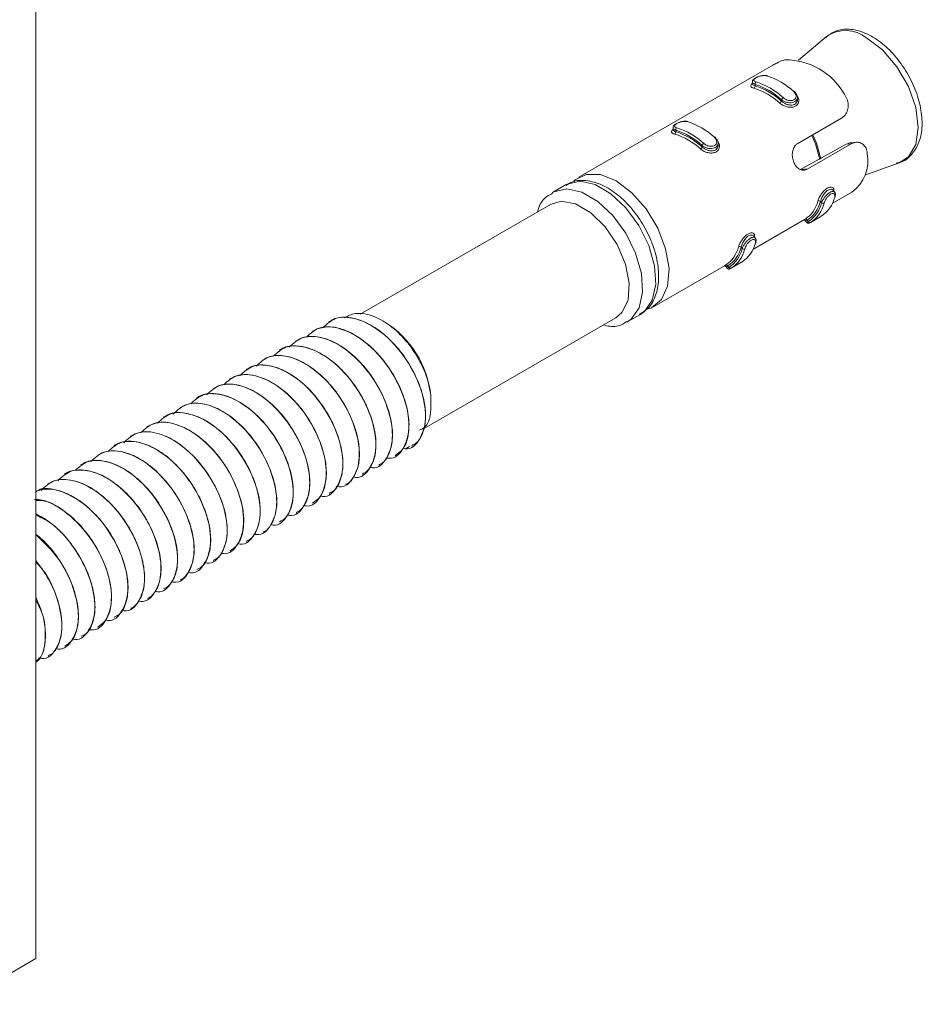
# Model space of a CAD drawing. Header units: millimetres. Extents: x 15 to 1486, y -3131 to -190.
# Tile 19 of 83: x 475 to 523, y -1909 to -1856. Entities that reach past the tile are written whole.
import ezdxf

# ---------------------------------------------------------------- set-up
doc = ezdxf.new("R2010")
doc.units = ezdxf.units.MM

msp = doc.modelspace()

# ---------------------------------------------------------------- linework, layer by layer
at = {"color": 7, "linetype": 'Continuous', "lineweight": 15}
for p, q in [((476.064, -1812.311), (476.064, -1906.213)), ((518.344, -1856.892), (516.846, -1858.149)), ((515.487, -1858.424), (505.107, -1864.417)), ((514.385, -1859.322), (514.385, -1859.435)), ((514.531, -1859.532), (514.531, -1859.456)), ((515.945, -1860.348), (515.945, -1860.272)), ((516.799, -1860.251), (516.799, -1860.138)), ((516.817, -1862.613), (519.147, -1861.268)), ((510.142, -1861.771), (510.142, -1861.884)), ((510.288, -1861.981), (510.288, -1861.905)), ((511.703, -1862.798), (511.703, -1862.721)), ((512.556, -1862.701), (512.556, -1862.587)), ((516.932, -1864.017), (519.409, -1862.659)), ((519.677, -1862.635), (517.348, -1863.979)), ((519.677, -1862.635), (519.409, -1862.659)), ((519.932, -1862.551), (519.68, -1862.573)), ((520.405, -1864.314), (522.243, -1863.645)), ((504.399, -1864.825), (503.692, -1865.234)), ((518.661, -1865.83), (519.713, -1865.222)), ((518.784, -1865.213), (518.705, -1865.114)), ((503.589, -1865.871), (493.407, -1871.748)), ((518.027, -1865.713), (518.084, -1865.784)), ((517.493, -1866.839), (518.057, -1866.513)), ((514.418, -1868.279), (517.174, -1866.688)), ((517.218, -1866.747), (517.298, -1866.846)), ((517.319, -1866.719), (517.377, -1866.79)), ((514.541, -1867.662), (514.462, -1867.564)), ((513.784, -1868.162), (513.841, -1868.233)), ((509.106, -1871.345), (512.931, -1869.137)), ((512.976, -1869.196), (513.055, -1869.295)), ((513.077, -1869.168), (513.134, -1869.239)), ((513.25, -1869.288), (513.814, -1868.962)), ((507.692, -1872.162), (508.399, -1871.754)), ((491.745, -1872.131), (491.738, -1872.135)), ((494.732, -1872.167), (494.619, -1872.102)), ((496.804, -1877.87), (507.088, -1871.933)), ((490.861, -1872.641), (490.854, -1872.645)), ((489.977, -1873.151), (489.97, -1873.155)), ((489.093, -1873.661), (489.086, -1873.666)), ((488.209, -1874.172), (488.202, -1874.176)), ((487.325, -1874.682), (487.318, -1874.686)), ((486.442, -1875.192), (486.434, -1875.196)), ((485.558, -1875.702), (485.55, -1875.707)), ((484.674, -1876.213), (484.667, -1876.217)), ((483.79, -1876.723), (483.783, -1876.727)), ((482.906, -1877.233), (482.899, -1877.237)), ((482.022, -1877.743), (482.015, -1877.748)), ((481.138, -1878.254), (481.131, -1878.258)), ((480.254, -1878.764), (480.247, -1878.768)), ((495.871, -1878.929), (496.041, -1878.831)), ((496.179, -1878.808), (496.187, -1878.804)), ((479.371, -1879.274), (479.363, -1879.278)), ((495.295, -1879.318), (495.302, -1879.314)), ((477.603, -1880.295), (477.596, -1880.299)), ((478.486, -1879.785), (478.479, -1879.789)), ((494.412, -1879.829), (494.419, -1879.824)), ((476.719, -1880.805), (476.712, -1880.809)), ((493.528, -1880.339), (493.535, -1880.335)), ((491.76, -1881.359), (491.767, -1881.355)), ((492.644, -1880.849), (492.651, -1880.845)), ((490.876, -1881.87), (490.883, -1881.865)), ((489.992, -1882.38), (489.999, -1882.376)), ((489.108, -1882.89), (489.115, -1882.886)), ((488.224, -1883.4), (488.231, -1883.396)), ((487.34, -1883.911), (487.348, -1883.906)), ((486.457, -1884.421), (486.464, -1884.417)), ((485.573, -1884.931), (485.58, -1884.927)), ((484.689, -1885.441), (484.696, -1885.437)), ((483.805, -1885.952), (483.812, -1885.948)), ((482.921, -1886.462), (482.928, -1886.458)), ((482.037, -1886.972), (482.044, -1886.968)), ((481.153, -1887.482), (481.161, -1887.478)), ((480.269, -1887.993), (480.277, -1887.988)), ((479.386, -1888.503), (479.393, -1888.499)), ((478.502, -1889.013), (478.509, -1889.009)), ((477.618, -1889.523), (477.625, -1889.519)), ((476.734, -1890.034), (476.741, -1890.03)), ((471.822, -1908.662), (476.064, -1906.213)), ((476.064, -1906.213), (472.529, -1908.255))]:
    msp.add_line(p, q, dxfattribs=at)
at = {"color": 8, "linetype": 'Continuous', "lineweight": 15}
for p, q in [((517.348, -1863.979), (516.983, -1864.012)), ((517.174, -1866.687), (517.198, -1866.674)), ((512.931, -1869.136), (512.955, -1869.123))]:
    msp.add_line(p, q, dxfattribs=at)
at = {"color": 8, "linetype": 'Continuous', "lineweight": 15, "flags": 128}
for points in [[(522.243, -1863.645), (522.733, -1863.329), (523.127, -1862.664), (523.262, -1861.754), (523.127, -1860.687), (522.733, -1859.568), (522.12, -1858.506), (521.348, -1857.606), (520.491, -1856.955)], [(517.993, -1863.47), (517.757, -1862.629), (517.559, -1862.184)], [(517.612, -1862.154), (517.81, -1862.6), (518.046, -1863.442)], [(508.399, -1871.754), (508.611, -1871.603), (509.032, -1871.003), (509.22, -1870.162), (509.157, -1869.155), (508.849, -1868.07), (508.323, -1867.006), (507.626, -1866.055), (506.821, -1865.303), (505.978, -1864.816), (505.172, -1864.638), (504.475, -1864.785), (504.399, -1864.825)], [(503.678, -1865.242), (503.768, -1865.193), (504.465, -1865.047), (505.271, -1865.225), (506.114, -1865.711), (506.919, -1866.463), (507.616, -1867.414), (508.142, -1868.479), (508.45, -1869.563), (508.513, -1870.57), (508.325, -1871.411), (507.904, -1872.011), (507.678, -1872.17)], [(517.303, -1866.842), (517.303, -1866.841), (517.351, -1866.808), (517.377, -1866.79), (517.377, -1866.79), (517.377, -1866.79)], [(513.06, -1869.291), (513.061, -1869.29), (513.109, -1869.257), (513.134, -1869.239), (513.134, -1869.239), (513.134, -1869.239)]]:
    msp.add_lwpolyline(points, dxfattribs=at)
at = {"color": 7, "linetype": 'Continuous', "lineweight": 15, "flags": 128}
for points in [[(514.388, -1859.435), (514.404, -1859.477), (514.48, -1859.518), (514.531, -1859.532), (514.531, -1859.532), (514.531, -1859.532)], [(516.652, -1859.864), (516.654, -1859.851), (516.654, -1859.841), (516.65, -1859.833), (516.644, -1859.827), (516.636, -1859.825), (516.625, -1859.826), (516.613, -1859.83), (516.6, -1859.836)], [(510.145, -1861.884), (510.162, -1861.926), (510.237, -1861.967), (510.288, -1861.981), (510.288, -1861.981), (510.288, -1861.981)], [(512.41, -1862.313), (512.412, -1862.301), (512.411, -1862.29), (512.408, -1862.282), (512.402, -1862.277), (512.393, -1862.274), (512.383, -1862.275), (512.371, -1862.279), (512.357, -1862.286)], [(504.847, -1864.612), (504.882, -1864.58), (505.502, -1864.265), (506.266, -1864.278), (507.106, -1864.615), (507.947, -1865.248), (508.711, -1866.118), (509.331, -1867.147), (509.749, -1868.243), (509.929, -1869.306), (509.854, -1870.241), (509.531, -1870.962), (508.99, -1871.405), (508.84, -1871.463)], [(518.703, -1865.116), (518.7, -1865.109), (518.617, -1865.062), (518.506, -1865.071), (518.392, -1865.131), (518.285, -1865.229), (518.188, -1865.355), (518.104, -1865.502), (518.043, -1865.652), (518.027, -1865.713), (518.027, -1865.713), (518.027, -1865.713)], [(503.589, -1865.871), (504.161, -1865.708), (504.931, -1865.848), (505.746, -1866.318), (506.517, -1867.068), (507.159, -1868.017), (507.605, -1869.062), (507.805, -1870.09), (507.738, -1870.988), (507.41, -1871.661), (507.088, -1871.933)], [(514.46, -1867.565), (514.457, -1867.558), (514.374, -1867.512), (514.264, -1867.521), (514.149, -1867.58), (514.042, -1867.678), (513.945, -1867.804), (513.862, -1867.951), (513.801, -1868.101), (513.784, -1868.162), (513.784, -1868.162), (513.784, -1868.162)]]:
    msp.add_lwpolyline(points, dxfattribs=at)
at = {"color": 8, "linetype": 'Continuous', "lineweight": 15}
msp.add_arc((519.375, -1858.404), 1.829, 52.3818, 124.2906, dxfattribs=at)
at = {"color": 7, "linetype": 'Continuous', "lineweight": 15}
for centre, radius, start, end in [((516.151, -1861.758), 3.62, 29.6565, 90.3489), ((514.052, -1862.574), 3.74, 47.0628, 72.9426), ((514.405, -1859.556), 0.128, 304.4258, 10.8522), ((513.339, -1863.227), 3.743, 47.7141, 72.2913), ((514.656, -1859.43), 0.127, 124.5168, 191.5052), ((513.461, -1862.941), 3.646, 47.0628, 72.9426), ((513.364, -1863.186), 3.836, 47.7141, 72.2913), ((513.487, -1862.901), 3.74, 47.0628, 72.9426), ((516.14, -1860.34), 0.207, 120.9659, 160.8127), ((515.753, -1860.285), 0.203, 301.0316, 341.7025), ((510.413, -1861.88), 0.127, 124.5168, 191.5052), ((509.244, -1865.35), 3.74, 47.0628, 72.9426), ((509.81, -1865.023), 3.74, 47.0628, 72.9426), ((510.162, -1862.005), 0.128, 304.4258, 10.8522), ((509.096, -1865.676), 3.743, 47.7141, 72.2913), ((509.219, -1865.391), 3.646, 47.0628, 72.9426), ((509.121, -1865.636), 3.836, 47.7141, 72.2913), ((511.51, -1862.734), 0.203, 301.0316, 341.7025), ((511.898, -1862.789), 0.207, 120.9659, 160.8127), ((518.442, -1863.521), 2.124, 306.7565, 9.8836), ((517.18, -1865.118), 1.648, 302.3972, 347.4014), ((518.762, -1865.427), 0.0566, 297.5768, 347.7843), ((516.29, -1865.303), 1.644, 303.5012, 346.2975), ((516.389, -1865.314), 1.685, 303.5012, 346.2975), ((516.516, -1865.434), 1.607, 302.3972, 347.4014), ((516.615, -1865.445), 1.648, 302.3972, 347.4014), ((517.942, -1865.806), 0.126, 47.6001, 115.3546), ((518.168, -1865.689), 0.127, 228.2468, 295.4441), ((517.235, -1866.759), 0.0932, 25.4581, 113.6171), ((517.46, -1866.751), 0.0924, 204.92, 293.6384), ((512.048, -1867.752), 1.644, 303.5012, 346.2975), ((512.147, -1867.763), 1.685, 303.5012, 346.2975), ((513.699, -1868.255), 0.126, 47.6001, 115.3546), ((512.938, -1867.567), 1.648, 302.3972, 347.4014), ((514.52, -1867.877), 0.0566, 297.5768, 347.7843), ((512.273, -1867.883), 1.607, 302.3972, 347.4014), ((512.372, -1867.894), 1.648, 302.3972, 347.4014), ((513.926, -1868.139), 0.127, 228.2468, 295.4441), ((512.993, -1869.208), 0.0932, 25.4581, 113.6171), ((513.218, -1869.2), 0.0924, 204.92, 293.6384), ((491.883, -1876.681), 5.338, 6.3482, 57.7347)]:
    msp.add_arc(centre, radius, start, end, dxfattribs=at)
for points, knots in [([(522.08, -1863.665), (522.15, -1863.655), (522.469, -1863.611), (522.922, -1863.241), (523.319, -1862.605), (523.491, -1861.791), (523.441, -1860.844), (523.163, -1859.817), (522.676, -1858.805), (522.023, -1857.895), (521.25, -1857.158), (520.404, -1856.653), (519.584, -1856.457), (518.828, -1856.543), (518.467, -1856.824), (518.291, -1856.961)], [0, 0, 0, 0, 0.022257, 0.101397, 0.177778, 0.256425, 0.33977, 0.424909, 0.50988, 0.594884, 0.680376, 0.76693, 0.854844, 0.929319, 1, 1, 1, 1]), ([(516.129, -1858.138), (516.086, -1858.149), (515.962, -1858.18), (515.742, -1858.279), (515.558, -1858.386), (515.488, -1858.426)], [0, 0, 0, 0, 0.244245, 0.714611, 1, 1, 1, 1]), ([(515.185, -1858.995), (515.166, -1858.989), (515.101, -1858.968), (514.954, -1858.975), (514.778, -1859.01), (514.614, -1859.07), (514.481, -1859.148), (514.397, -1859.226), (514.391, -1859.297), (514.389, -1859.32)], [0, 0, 0, 0, 0.073649, 0.254224, 0.417585, 0.570457, 0.733786, 0.915562, 1, 1, 1, 1]), ([(515.149, -1858.999), (515.138, -1858.996), (515.092, -1858.985), (514.996, -1858.981), (514.863, -1858.998), (514.734, -1859.032), (514.618, -1859.078), (514.524, -1859.133), (514.465, -1859.191), (514.455, -1859.246), (514.492, -1859.294), (514.553, -1859.315), (514.584, -1859.326)], [0, 0, 0, 0, 0.037283, 0.149825, 0.256283, 0.356425, 0.453447, 0.553209, 0.659995, 0.772418, 0.885916, 1, 1, 1, 1]), ([(514.478, -1859.662), (514.457, -1859.655), (514.391, -1859.634), (514.32, -1859.586), (514.302, -1859.519), (514.326, -1859.46), (514.372, -1859.424), (514.385, -1859.414)], [0, 0, 0, 0, 0.123962, 0.39873, 0.659843, 0.906169, 1, 1, 1, 1]), ([(516.652, -1859.864), (516.652, -1859.864), (516.693, -1859.898), (516.761, -1859.976), (516.807, -1860.107), (516.792, -1860.236), (516.718, -1860.342), (516.601, -1860.411), (516.457, -1860.441), (516.298, -1860.433), (516.133, -1860.388), (516.016, -1860.326), (515.959, -1860.283), (515.945, -1860.272), (515.945, -1860.272)], [0, 0, 0, 0, 0.000038, 0.112216, 0.224487, 0.337099, 0.445586, 0.547542, 0.646168, 0.746789, 0.852426, 0.963251, 0.999962, 1, 1, 1, 1]), ([(515.945, -1860.348), (515.945, -1860.348), (515.982, -1860.383), (516.073, -1860.45), (516.235, -1860.528), (516.411, -1860.568), (516.572, -1860.556), (516.698, -1860.493), (516.773, -1860.394), (516.805, -1860.307), (516.797, -1860.258), (516.796, -1860.252)], [0, 0, 0, 0, 0.00005, 0.135647, 0.28651, 0.438781, 0.584636, 0.719192, 0.847803, 0.98021, 1, 1, 1, 1]), ([(516.034, -1860.163), (516.045, -1860.172), (516.091, -1860.211), (516.187, -1860.267), (516.32, -1860.311), (516.449, -1860.323), (516.566, -1860.302), (516.66, -1860.246), (516.718, -1860.157), (516.728, -1860.048), (516.691, -1859.933), (516.63, -1859.869), (516.6, -1859.836)], [0, 0, 0, 0, 0.0372829, 0.1498251, 0.2562826, 0.3564246, 0.453447, 0.553209, 0.659995, 0.7724176, 0.8859158, 1, 1, 1, 1]), ([(519.147, -1861.268), (519.2, -1861.23), (519.328, -1861.141), (519.466, -1860.915), (519.528, -1860.617), (519.484, -1860.297), (519.38, -1860.082), (519.306, -1859.979), (519.297, -1859.967)], [0, 0, 0, 0, 0.147077, 0.351355, 0.555297, 0.760036, 0.971376, 1, 1, 1, 1]), ([(510.235, -1862.111), (510.214, -1862.105), (510.148, -1862.083), (510.078, -1862.036), (510.059, -1861.968), (510.084, -1861.909), (510.129, -1861.873), (510.142, -1861.864)], [0, 0, 0, 0, 0.123962, 0.39873, 0.659843, 0.906169, 1, 1, 1, 1]), ([(510.942, -1861.444), (510.923, -1861.438), (510.858, -1861.417), (510.711, -1861.424), (510.535, -1861.459), (510.371, -1861.519), (510.238, -1861.597), (510.155, -1861.676), (510.148, -1861.746), (510.146, -1861.769)], [0, 0, 0, 0, 0.073649, 0.254224, 0.417585, 0.570457, 0.733786, 0.915562, 1, 1, 1, 1]), ([(510.907, -1861.448), (510.895, -1861.445), (510.849, -1861.435), (510.754, -1861.43), (510.621, -1861.447), (510.491, -1861.481), (510.375, -1861.527), (510.281, -1861.582), (510.223, -1861.641), (510.213, -1861.695), (510.25, -1861.743), (510.311, -1861.764), (510.341, -1861.775)], [0, 0, 0, 0, 0.037283, 0.149825, 0.256283, 0.356425, 0.453447, 0.553209, 0.659995, 0.772418, 0.885916, 1, 1, 1, 1]), ([(512.41, -1862.313), (512.41, -1862.313), (512.451, -1862.347), (512.519, -1862.425), (512.565, -1862.557), (512.549, -1862.685), (512.475, -1862.791), (512.358, -1862.86), (512.215, -1862.89), (512.055, -1862.883), (511.89, -1862.837), (511.773, -1862.775), (511.716, -1862.732), (511.703, -1862.721), (511.703, -1862.721)], [0, 0, 0, 0, 0.000038, 0.112216, 0.224487, 0.337099, 0.445586, 0.547542, 0.646168, 0.746789, 0.852426, 0.963251, 0.999962, 1, 1, 1, 1]), ([(511.791, -1862.612), (511.803, -1862.622), (511.849, -1862.66), (511.944, -1862.716), (512.077, -1862.76), (512.207, -1862.772), (512.323, -1862.751), (512.417, -1862.696), (512.475, -1862.607), (512.485, -1862.497), (512.448, -1862.382), (512.388, -1862.318), (512.357, -1862.286)], [0, 0, 0, 0, 0.037283, 0.149825, 0.256283, 0.356425, 0.453447, 0.553209, 0.659995, 0.772418, 0.885916, 1, 1, 1, 1]), ([(511.703, -1862.798), (511.703, -1862.798), (511.74, -1862.832), (511.83, -1862.9), (511.992, -1862.977), (512.168, -1863.017), (512.33, -1863.005), (512.455, -1862.943), (512.53, -1862.843), (512.562, -1862.757), (512.554, -1862.707), (512.553, -1862.701)], [0, 0, 0, 0, 0.00005, 0.135647, 0.28651, 0.438781, 0.584636, 0.719192, 0.847803, 0.98021, 1, 1, 1, 1]), ([(517.348, -1863.979), (517.309, -1863.998), (517.212, -1864.045), (517.045, -1864.051), (516.865, -1863.979), (516.709, -1863.827), (516.592, -1863.617), (516.526, -1863.372), (516.517, -1863.121), (516.571, -1862.888), (516.677, -1862.712), (516.776, -1862.642), (516.817, -1862.613)], [0, 0, 0, 0, 0.067543, 0.17285, 0.279382, 0.387325, 0.494685, 0.600406, 0.705956, 0.813029, 0.921038, 1, 1, 1, 1]), ([(519.409, -1862.659), (519.495, -1862.614), (519.586, -1862.567), (519.674, -1862.576), (519.68, -1862.577)], [0, 0, 0, 0, 0.931544, 1, 1, 1, 1]), ([(520.534, -1863.156), (520.518, -1863.056), (520.486, -1862.855), (520.311, -1862.64), (520.079, -1862.538), (519.856, -1862.548), (519.727, -1862.611), (519.677, -1862.635)], [0, 0, 0, 0, 0.227113, 0.454906, 0.667252, 0.872125, 1, 1, 1, 1]), ([(508.339, -1871.748), (508.495, -1871.661), (508.862, -1871.454), (509.212, -1870.84), (509.4, -1870.037), (509.361, -1869.083), (509.094, -1868.049), (508.616, -1867.023), (507.969, -1866.093), (507.199, -1865.331), (506.351, -1864.793), (505.525, -1864.567), (504.836, -1864.588), (504.523, -1864.794), (504.407, -1864.87)], [0, 0, 0, 0, 0.061078, 0.1434996, 0.2281454, 0.3177852, 0.4094641, 0.5009716, 0.5924741, 0.6844442, 0.7774563, 0.8719112, 0.9527318, 1, 1, 1, 1]), ([(503.698, -1865.279), (503.596, -1865.33), (503.278, -1865.487), (503.008, -1865.858), (502.922, -1866.19), (502.902, -1866.267)], [0, 0, 0, 0, 0.266427, 0.830421, 1, 1, 1, 1]), ([(518.788, -1865.477), (518.791, -1865.467), (518.801, -1865.423), (518.797, -1865.359), (518.759, -1865.307), (518.695, -1865.288), (518.613, -1865.306), (518.518, -1865.362), (518.419, -1865.455), (518.33, -1865.571), (518.259, -1865.696), (518.235, -1865.768), (518.223, -1865.804)], [0, 0, 0, 0, 0.037283, 0.149825, 0.256283, 0.356425, 0.453447, 0.553209, 0.659995, 0.772418, 0.885916, 1, 1, 1, 1]), ([(518.813, -1865.438), (518.819, -1865.419), (518.837, -1865.363), (518.83, -1865.277), (518.792, -1865.232), (518.78, -1865.218)], [0, 0, 0, 0, 0.256808, 0.759106, 1, 1, 1, 1]), ([(517.195, -1866.675), (517.171, -1866.689), (517.147, -1866.703), (517.141, -1866.706), (517.14, -1866.706)], [0, 0, 0, 0, 0.993443, 1, 1, 1, 1]), ([(517.16, -1866.713), (517.164, -1866.714), (517.177, -1866.716), (517.201, -1866.727), (517.212, -1866.742), (517.217, -1866.749)], [0, 0, 0, 0, 0.207529, 0.691639, 1, 1, 1, 1]), ([(517.299, -1866.847), (517.307, -1866.855), (517.322, -1866.87), (517.35, -1866.881), (517.374, -1866.884), (517.394, -1866.882), (517.412, -1866.878), (517.436, -1866.869), (517.461, -1866.858), (517.489, -1866.839), (517.498, -1866.833)], [0, 0, 0, 0, 0.101702, 0.187612, 0.263665, 0.333802, 0.408651, 0.525417, 0.848356, 1, 1, 1, 1]), ([(514.546, -1867.927), (514.548, -1867.916), (514.559, -1867.872), (514.554, -1867.809), (514.516, -1867.756), (514.452, -1867.738), (514.37, -1867.756), (514.275, -1867.811), (514.176, -1867.904), (514.087, -1868.021), (514.017, -1868.145), (513.992, -1868.217), (513.98, -1868.253)], [0, 0, 0, 0, 0.037283, 0.149825, 0.256283, 0.356425, 0.453447, 0.553209, 0.659995, 0.772418, 0.885916, 1, 1, 1, 1]), ([(514.57, -1867.887), (514.576, -1867.868), (514.594, -1867.812), (514.587, -1867.726), (514.55, -1867.682), (514.538, -1867.667)], [0, 0, 0, 0, 0.256808, 0.759106, 1, 1, 1, 1]), ([(512.953, -1869.124), (512.929, -1869.138), (512.905, -1869.153), (512.898, -1869.156), (512.898, -1869.156)], [0, 0, 0, 0, 0.993443, 1, 1, 1, 1]), ([(512.918, -1869.163), (512.921, -1869.163), (512.935, -1869.165), (512.958, -1869.176), (512.97, -1869.192), (512.974, -1869.198)], [0, 0, 0, 0, 0.207529, 0.691639, 1, 1, 1, 1]), ([(513.056, -1869.296), (513.064, -1869.304), (513.079, -1869.319), (513.107, -1869.33), (513.132, -1869.333), (513.152, -1869.332), (513.169, -1869.328), (513.193, -1869.318), (513.218, -1869.308), (513.247, -1869.289), (513.256, -1869.282)], [0, 0, 0, 0, 0.101702, 0.187612, 0.263665, 0.333802, 0.408651, 0.525417, 0.848356, 1, 1, 1, 1]), ([(491.407, -1872.471), (491.619, -1872.277), (492.098, -1871.836), (493.254, -1871.928), (494.622, -1872.662), (495.941, -1874.101), (496.774, -1875.86), (496.988, -1877.436), (496.642, -1878.472), (496.144, -1879.016), (495.746, -1878.929), (495.707, -1878.92)], [0, 0, 0, 0, 0.09639, 0.218593, 0.338702, 0.48179, 0.624074, 0.744491, 0.866537, 0.986675, 1, 1, 1, 1]), ([(497.188, -1876.091), (497.126, -1875.746), (497.001, -1875.057), (496.475, -1873.971), (495.761, -1872.995), (494.898, -1872.224), (493.991, -1871.765), (493.162, -1871.637), (492.754, -1871.846), (492.571, -1871.94)], [0, 0, 0, 0, 0.143707, 0.287414, 0.431133, 0.578863, 0.726539, 0.876906, 1, 1, 1, 1]), ([(490.557, -1872.958), (490.758, -1872.774), (491.228, -1872.344), (492.371, -1872.439), (493.738, -1873.172), (495.057, -1874.612), (495.89, -1876.37), (496.104, -1877.945), (495.759, -1878.985), (495.251, -1879.528), (494.842, -1879.436), (494.792, -1879.424)], [0, 0, 0, 0, 0.091818, 0.214164, 0.334413, 0.477669, 0.62012, 0.740678, 0.862867, 0.983146, 1, 1, 1, 1]), ([(496.166, -1878.768), (496.254, -1878.733), (496.363, -1878.689), (496.476, -1878.57), (496.617, -1878.404), (496.823, -1878.013), (496.933, -1877.369), (496.892, -1876.775), (496.837, -1876.449), (496.747, -1876.01), (496.508, -1875.275), (495.972, -1874.265), (495.263, -1873.334), (494.437, -1872.583), (493.74, -1872.185), (493.173, -1871.982), (492.623, -1871.889), (492.091, -1871.917), (491.832, -1872.112), (491.765, -1872.163)], [0, 0, 0, 0, 0.04134, 0.05177, 0.07084, 0.134808, 0.227644, 0.291053, 0.309607, 0.319365, 0.412872, 0.504935, 0.591444, 0.690642, 0.782014, 0.81366, 0.875302, 0.967522, 1, 1, 1, 1]), ([(506.418, -1872.32), (506.531, -1872.349), (506.89, -1872.441), (507.338, -1872.374), (507.59, -1872.189), (507.655, -1872.141)], [0, 0, 0, 0, 0.255373, 0.809807, 1, 1, 1, 1]), ([(489.605, -1873.516), (489.827, -1873.311), (490.316, -1872.859), (491.486, -1872.947), (492.855, -1873.683), (494.173, -1875.122), (495.006, -1876.88), (495.22, -1878.456), (494.874, -1879.492), (494.378, -1880.036), (493.983, -1879.95), (493.946, -1879.942)], [0, 0, 0, 0, 0.10082, 0.222527, 0.342148, 0.484656, 0.626362, 0.74629, 0.867841, 0.987491, 1, 1, 1, 1]), ([(495.291, -1879.297), (495.437, -1879.196), (495.756, -1878.973), (496.004, -1878.307), (496.053, -1877.429), (495.879, -1876.539), (495.622, -1875.842), (495.297, -1875.156), (494.994, -1874.666), (494.69, -1874.264), (494.448, -1873.962), (493.954, -1873.437), (493.274, -1872.918), (492.729, -1872.649), (492.448, -1872.551), (492.08, -1872.442), (491.506, -1872.369), (491.074, -1872.557), (490.864, -1872.648)], [0, 0, 0, 0, 0.07819, 0.171736, 0.263431, 0.356002, 0.415825, 0.4496, 0.540894, 0.551385, 0.570473, 0.634342, 0.727173, 0.79114, 0.809546, 0.81887, 0.912395, 1, 1, 1, 1]), ([(488.777, -1873.987), (488.982, -1873.799), (489.455, -1873.365), (490.603, -1873.459), (491.97, -1874.193), (493.289, -1875.632), (494.122, -1877.391), (494.336, -1878.966), (493.99, -1880.004), (493.487, -1880.548), (493.084, -1880.458), (493.038, -1880.447)], [0, 0, 0, 0, 0.093561, 0.215887, 0.336117, 0.47935, 0.621777, 0.742315, 0.864484, 0.984743, 1, 1, 1, 1]), ([(493.515, -1880.302), (493.634, -1880.242), (493.754, -1880.181), (493.845, -1880.076), (493.848, -1880.072), (493.858, -1880.06), (493.894, -1880.017), (494.022, -1879.84), (494.21, -1879.416), (494.294, -1878.643), (494.148, -1877.653), (493.888, -1876.938), (493.709, -1876.558), (493.66, -1876.457), (493.495, -1876.132), (493.113, -1875.5), (492.446, -1874.692), (491.606, -1873.991), (490.996, -1873.678), (490.628, -1873.555), (490.344, -1873.475), (489.83, -1873.424), (489.345, -1873.473), (489.133, -1873.655), (489.105, -1873.68)], [0, 0, 0, 0, 0.0589855, 0.0592369, 0.0596613, 0.0610287, 0.0658384, 0.0837554, 0.1526592, 0.2449719, 0.336924, 0.4304663, 0.4337901, 0.439444, 0.4577399, 0.5221888, 0.615013, 0.7072942, 0.7995683, 0.8089974, 0.8277553, 0.8931554, 0.985763, 1, 1, 1, 1]), ([(494.403, -1879.794), (494.458, -1879.774), (494.704, -1879.683), (494.979, -1879.236), (495.176, -1878.48), (495.115, -1877.523), (494.817, -1876.489), (494.321, -1875.472), (493.637, -1874.515), (492.828, -1873.729), (491.961, -1873.176), (491.204, -1872.936), (490.676, -1872.932), (490.289, -1872.993), (490.107, -1873.114), (489.997, -1873.186)], [0, 0, 0, 0, 0.025823, 0.115306, 0.208172, 0.306198, 0.393286, 0.485919, 0.577653, 0.67125, 0.763003, 0.855613, 0.915651, 0.949266, 1, 1, 1, 1]), ([(487.842, -1874.534), (488.062, -1874.33), (488.55, -1873.879), (489.718, -1873.968), (491.087, -1874.704), (492.405, -1876.142), (493.238, -1877.901), (493.452, -1879.476), (493.107, -1880.517), (492.594, -1881.06), (492.179, -1880.965), (492.123, -1880.952)], [0, 0, 0, 0, 0.0996726, 0.2206957, 0.3396452, 0.4813525, 0.6222629, 0.7415175, 0.8623854, 0.9813635, 1, 1, 1, 1]), ([(492.65, -1880.842), (492.654, -1880.841), (492.866, -1880.782), (493.098, -1880.442), (493.277, -1880.014), (493.328, -1879.757), (493.34, -1879.681), (493.382, -1879.39), (493.382, -1878.973), (493.275, -1878.319), (493.087, -1877.631), (492.826, -1877.046), (492.637, -1876.703), (492.63, -1876.691), (492.606, -1876.648), (492.514, -1876.487), (492.32, -1876.173), (492.101, -1875.871), (491.907, -1875.631), (491.656, -1875.338), (491.147, -1874.833), (490.372, -1874.288), (489.508, -1873.957), (488.943, -1873.94), (488.627, -1874.005), (488.447, -1874.05), (488.312, -1874.131), (488.218, -1874.187)], [0, 0, 0, 0, 0.001782, 0.09585, 0.16325, 0.181533, 0.186807, 0.189501, 0.280842, 0.312746, 0.374062, 0.4671, 0.467452, 0.468137, 0.470505, 0.479234, 0.512653, 0.558678, 0.568174, 0.586964, 0.652324, 0.744606, 0.836503, 0.930004, 0.939288, 0.95768, 1, 1, 1, 1]), ([(486.983, -1875.026), (487.196, -1874.83), (487.677, -1874.388), (488.835, -1874.479), (490.203, -1875.214), (491.521, -1876.653), (492.354, -1878.411), (492.569, -1879.987), (492.222, -1881.024), (491.724, -1881.567), (491.326, -1881.48), (491.285, -1881.471)], [0, 0, 0, 0, 0.096972, 0.219063, 0.339062, 0.48202, 0.624174, 0.74448, 0.866415, 0.986443, 1, 1, 1, 1]), ([(491.75, -1881.324), (491.825, -1881.29), (492.126, -1881.154), (492.394, -1880.623), (492.523, -1879.805), (492.428, -1878.877), (492.096, -1877.844), (491.565, -1876.838), (490.951, -1876.024), (490.414, -1875.494), (489.834, -1875.032), (489.334, -1874.742), (488.766, -1874.537), (488.215, -1874.44), (487.679, -1874.467), (487.416, -1874.663), (487.346, -1874.715)], [0, 0, 0, 0, 0.0365654, 0.1459165, 0.2276487, 0.3174387, 0.410963, 0.5028603, 0.5882241, 0.653041, 0.6890791, 0.7804865, 0.812504, 0.8737617, 0.9660089, 1, 1, 1, 1]), ([(486.137, -1875.51), (486.339, -1875.325), (486.809, -1874.895), (487.951, -1874.99), (489.319, -1875.723), (490.638, -1877.163), (491.47, -1878.921), (491.685, -1880.497), (491.338, -1881.535), (490.838, -1882.078), (490.437, -1881.989), (490.394, -1881.98)], [0, 0, 0, 0, 0.0920858, 0.2147241, 0.3352611, 0.4788597, 0.6216507, 0.7424969, 0.8649779, 0.9855439, 1, 1, 1, 1]), ([(490.871, -1881.847), (491.014, -1881.748), (491.332, -1881.53), (491.582, -1880.871), (491.635, -1879.996), (491.464, -1879.104), (491.208, -1878.407), (490.885, -1877.721), (490.585, -1877.232), (490.281, -1876.828), (490.039, -1876.525), (489.547, -1875.999), (488.784, -1875.412), (487.918, -1875.025), (487.096, -1874.92), (486.658, -1875.106), (486.444, -1875.197)], [0, 0, 0, 0, 0.0767061, 0.1702717, 0.2620243, 0.3545697, 0.4151638, 0.4482047, 0.5395238, 0.5502726, 0.5694447, 0.6329667, 0.7258556, 0.8173406, 0.9108789, 1, 1, 1, 1]), ([(485.185, -1876.068), (485.407, -1875.863), (485.896, -1875.41), (487.067, -1875.498), (488.435, -1876.234), (489.754, -1877.673), (490.587, -1879.431), (490.801, -1881.008), (490.454, -1882.044), (489.958, -1882.587), (489.564, -1882.501), (489.526, -1882.493)], [0, 0, 0, 0, 0.100923, 0.222618, 0.342227, 0.484721, 0.626413, 0.746329, 0.867867, 0.987505, 1, 1, 1, 1]), ([(489.987, -1882.351), (490.032, -1882.336), (490.151, -1882.295), (490.333, -1882.1), (490.585, -1881.731), (490.748, -1881.056), (490.712, -1880.312), (490.572, -1879.645), (490.353, -1878.952), (489.911, -1878.039), (489.23, -1877.08), (488.422, -1876.291), (487.556, -1875.734), (486.796, -1875.49), (486.266, -1875.482), (485.875, -1875.543), (485.691, -1875.663), (485.577, -1875.737)], [0, 0, 0, 0, 0.020896, 0.055339, 0.113914, 0.207178, 0.298473, 0.333092, 0.392055, 0.484689, 0.576344, 0.669897, 0.761647, 0.854168, 0.914957, 0.947794, 1, 1, 1, 1]), ([(484.347, -1876.546), (484.555, -1876.355), (485.031, -1875.917), (486.183, -1876.01), (487.551, -1876.744), (488.87, -1878.184), (489.703, -1879.942), (489.917, -1881.518), (489.57, -1882.554), (489.074, -1883.098), (488.678, -1883.011), (488.639, -1883.003)], [0, 0, 0, 0, 0.095104, 0.217533, 0.337863, 0.481216, 0.623763, 0.744402, 0.866673, 0.987033, 1, 1, 1, 1]), ([(489.095, -1882.852), (489.212, -1882.795), (489.331, -1882.736), (489.422, -1882.631), (489.433, -1882.618), (489.47, -1882.574), (489.598, -1882.399), (489.787, -1881.978), (489.875, -1881.209), (489.733, -1880.22), (489.466, -1879.48), (489.25, -1879.027), (489.079, -1878.689), (488.7, -1878.062), (488.039, -1877.256), (487.201, -1876.552), (486.59, -1876.235), (486.22, -1876.11), (485.935, -1876.028), (485.422, -1875.974), (484.933, -1876.022), (484.718, -1876.206), (484.687, -1876.232)], [0, 0, 0, 0, 0.057487, 0.058289, 0.059765, 0.064742, 0.082791, 0.151149, 0.24351, 0.335415, 0.428962, 0.439158, 0.457864, 0.52072, 0.613505, 0.705796, 0.79808, 0.807939, 0.826837, 0.891648, 0.984299, 1, 1, 1, 1]), ([(483.4, -1877.101), (483.627, -1876.89), (484.121, -1876.431), (485.299, -1876.518), (486.668, -1877.255), (487.986, -1878.694), (488.819, -1880.452), (489.033, -1882.027), (488.688, -1883.068), (488.178, -1883.61), (487.767, -1883.517), (487.714, -1883.505)], [0, 0, 0, 0, 0.102552, 0.223353, 0.342084, 0.483532, 0.624184, 0.74322, 0.863866, 0.982626, 1, 1, 1, 1]), ([(488.23, -1883.393), (488.234, -1883.392), (488.413, -1883.344), (488.699, -1882.97), (488.964, -1882.296), (488.961, -1881.306), (488.709, -1880.25), (488.25, -1879.263), (487.633, -1878.317), (486.886, -1877.498), (486.009, -1876.876), (485.131, -1876.519), (484.361, -1876.452), (483.954, -1876.666), (483.802, -1876.745)], [0, 0, 0, 0, 0.001929, 0.080867, 0.19154, 0.277697, 0.380433, 0.477568, 0.539438, 0.649516, 0.743062, 0.82221, 0.933558, 1, 1, 1, 1]), ([(497.188, -1876.091), (497.203, -1876.515), (497.228, -1877.222), (496.923, -1877.794), (496.67, -1877.911), (496.59, -1877.949)], [0, 0, 0, 0, 0.505914, 0.843147, 1, 1, 1, 1]), ([(482.57, -1877.573), (482.781, -1877.379), (483.26, -1876.938), (484.415, -1877.03), (485.783, -1877.765), (487.102, -1879.204), (487.935, -1880.962), (488.149, -1882.538), (487.803, -1883.577), (487.298, -1884.12), (486.892, -1884.029), (486.845, -1884.018)], [0, 0, 0, 0, 0.0959314, 0.2178453, 0.3376703, 0.4804207, 0.6223683, 0.7425006, 0.8642582, 0.984112, 1, 1, 1, 1]), ([(487.338, -1883.889), (487.388, -1883.866), (487.633, -1883.753), (487.938, -1883.282), (488.11, -1882.468), (488.014, -1881.445), (487.683, -1880.405), (487.142, -1879.386), (486.426, -1878.432), (485.627, -1877.712), (484.791, -1877.223), (483.968, -1876.983), (483.292, -1876.993), (482.993, -1877.215), (482.925, -1877.265)], [0, 0, 0, 0, 0.024171, 0.120048, 0.225666, 0.312643, 0.414479, 0.501849, 0.588014, 0.697674, 0.768419, 0.856138, 0.967589, 1, 1, 1, 1]), ([(481.663, -1878.099), (481.881, -1877.898), (482.366, -1877.45), (483.531, -1877.54), (484.9, -1878.275), (486.218, -1879.714), (487.051, -1881.473), (487.265, -1883.048), (486.919, -1884.086), (486.416, -1884.63), (486.013, -1884.54), (485.967, -1884.529)], [0, 0, 0, 0, 0.0989001, 0.2205091, 0.3400344, 0.4824276, 0.6240201, 0.743852, 0.8653049, 0.9848589, 1, 1, 1, 1]), ([(486.452, -1884.399), (486.574, -1884.32), (486.903, -1884.106), (487.162, -1883.453), (487.208, -1882.615), (487.052, -1881.636), (486.644, -1880.553), (485.977, -1879.481), (485.222, -1878.627), (484.421, -1878.002), (483.538, -1877.586), (482.702, -1877.46), (482.234, -1877.658), (482.024, -1877.747)], [0, 0, 0, 0, 0.063988, 0.174244, 0.260802, 0.329978, 0.449347, 0.544375, 0.628238, 0.724156, 0.804963, 0.912336, 1, 1, 1, 1]), ([(480.765, -1878.619), (480.987, -1878.414), (481.476, -1877.961), (482.647, -1878.05), (484.016, -1878.786), (485.334, -1880.224), (486.167, -1881.983), (486.381, -1883.558), (486.036, -1884.598), (485.526, -1885.141), (485.116, -1885.048), (485.063, -1885.036)], [0, 0, 0, 0, 0.1004413, 0.2215359, 0.3405557, 0.4823468, 0.6233405, 0.7426655, 0.8636049, 0.9826533, 1, 1, 1, 1]), ([(485.565, -1884.898), (485.615, -1884.881), (485.833, -1884.805), (486.12, -1884.378), (486.33, -1883.664), (486.285, -1882.664), (486.01, -1881.675), (485.517, -1880.64), (484.864, -1879.689), (484.024, -1878.857), (483.181, -1878.312), (482.319, -1878.022), (481.617, -1877.999), (481.267, -1878.217), (481.157, -1878.286)], [0, 0, 0, 0, 0.023152, 0.101603, 0.207747, 0.293682, 0.396732, 0.4725, 0.570902, 0.668407, 0.761981, 0.840512, 0.949604, 1, 1, 1, 1]), ([(479.931, -1879.095), (480.138, -1878.905), (480.613, -1878.468), (481.764, -1878.561), (483.132, -1879.295), (484.45, -1880.735), (485.283, -1882.493), (485.498, -1884.069), (485.151, -1885.105), (484.654, -1885.649), (484.257, -1885.562), (484.218, -1885.554)], [0, 0, 0, 0, 0.094692, 0.217158, 0.337526, 0.480923, 0.623514, 0.74419, 0.866499, 0.986896, 1, 1, 1, 1]), ([(484.679, -1885.409), (484.773, -1885.359), (485.072, -1885.202), (485.348, -1884.636), (485.454, -1883.804), (485.365, -1883.123), (485.248, -1882.655), (485.13, -1882.264), (484.863, -1881.598), (484.473, -1880.913), (484.042, -1880.324), (483.539, -1879.743), (482.835, -1879.141), (481.946, -1878.663), (481.109, -1878.5), (480.536, -1878.595), (480.297, -1878.747), (480.259, -1878.772)], [0, 0, 0, 0, 0.047229, 0.149344, 0.241674, 0.325278, 0.341513, 0.369734, 0.431051, 0.519352, 0.556179, 0.605829, 0.705325, 0.788777, 0.889981, 0.982385, 1, 1, 1, 1]), ([(479.008, -1879.632), (479.227, -1879.43), (479.713, -1878.981), (480.88, -1879.07), (482.248, -1879.806), (483.566, -1881.245), (484.399, -1883.003), (484.614, -1884.58), (484.267, -1885.615), (483.771, -1886.159), (483.377, -1886.073), (483.339, -1886.065)], [0, 0, 0, 0, 0.0996, 0.221476, 0.341263, 0.483969, 0.625872, 0.745966, 0.867685, 0.987502, 1, 1, 1, 1]), ([(483.811, -1885.946), (483.813, -1885.946), (483.989, -1885.893), (484.278, -1885.53), (484.544, -1884.854), (484.543, -1884.077), (484.433, -1883.396), (484.292, -1882.903), (484.13, -1882.49), (483.996, -1882.185), (483.73, -1881.654), (483.212, -1880.859), (482.429, -1880.025), (481.599, -1879.433), (480.724, -1879.073), (479.949, -1879.002), (479.538, -1879.216), (479.382, -1879.296)], [0, 0, 0, 0, 0.000864, 0.080149, 0.190297, 0.277242, 0.314846, 0.382725, 0.410089, 0.425469, 0.464836, 0.553846, 0.649277, 0.741761, 0.821024, 0.932193, 1, 1, 1, 1]), ([(478.171, -1880.11), (478.376, -1879.922), (478.849, -1879.489), (479.996, -1879.582), (481.364, -1880.316), (482.683, -1881.755), (483.515, -1883.514), (483.73, -1885.089), (483.384, -1886.127), (482.883, -1886.67), (482.482, -1886.581), (482.44, -1886.572)], [0, 0, 0, 0, 0.093581, 0.216029, 0.336378, 0.479753, 0.622322, 0.74298, 0.865271, 0.985649, 1, 1, 1, 1]), ([(482.91, -1886.424), (482.983, -1886.396), (483.107, -1886.349), (483.216, -1886.226), (483.28, -1886.149), (483.311, -1886.106), (483.326, -1886.085), (483.332, -1886.076), (483.333, -1886.074), (483.334, -1886.073), (483.334, -1886.073), (483.334, -1886.073), (483.334, -1886.072), (483.334, -1886.072), (483.334, -1886.072), (483.335, -1886.071), (483.342, -1886.061), (483.36, -1886.033), (483.411, -1885.948), (483.566, -1885.636), (483.691, -1885), (483.594, -1883.991), (483.261, -1882.956), (482.824, -1882.127), (482.416, -1881.528), (481.932, -1880.928), (481.231, -1880.278), (480.276, -1879.709), (479.393, -1879.524), (478.774, -1879.601), (478.547, -1879.77), (478.499, -1879.805)], [0, 0, 0, 0, 0.034435, 0.057977, 0.070556, 0.077048, 0.080344, 0.081174, 0.081589, 0.081641, 0.081667, 0.08168, 0.081684, 0.081685, 0.081706, 0.081747, 0.08211, 0.086992, 0.095395, 0.122759, 0.225225, 0.316419, 0.412767, 0.500447, 0.539864, 0.58574, 0.685998, 0.775872, 0.891017, 0.976998, 1, 1, 1, 1]), ([(477.237, -1880.655), (477.457, -1880.452), (477.944, -1880.002), (479.112, -1880.091), (480.48, -1880.827), (481.799, -1882.265), (482.632, -1884.024), (482.846, -1885.599), (482.5, -1886.638), (481.994, -1887.181), (481.588, -1887.09), (481.539, -1887.079)], [0, 0, 0, 0, 0.099649, 0.221028, 0.340327, 0.482452, 0.623777, 0.743382, 0.864605, 0.983933, 1, 1, 1, 1]), ([(482.04, -1886.96), (482.09, -1886.932), (482.232, -1886.853), (482.495, -1886.565), (482.74, -1886.015), (482.799, -1885.108), (482.592, -1884.024), (482.146, -1882.984), (481.548, -1882.028), (480.844, -1881.212), (480.011, -1880.562), (479.11, -1880.123), (478.316, -1880.055), (477.779, -1880.142), (477.62, -1880.293), (477.609, -1880.304)], [0, 0, 0, 0, 0.025608, 0.072175, 0.167386, 0.257514, 0.360177, 0.465251, 0.531723, 0.628503, 0.722807, 0.803882, 0.91636, 0.994188, 1, 1, 1, 1]), ([(476.345, -1881.171), (476.567, -1880.966), (477.056, -1880.513), (478.228, -1880.601), (479.596, -1881.337), (480.915, -1882.776), (481.748, -1884.534), (481.962, -1886.109), (481.617, -1887.15), (481.106, -1887.693), (480.694, -1887.599), (480.64, -1887.586)], [0, 0, 0, 0, 0.100531, 0.221563, 0.34052, 0.482238, 0.623158, 0.742421, 0.863297, 0.982283, 1, 1, 1, 1]), ([(481.153, -1887.465), (481.18, -1887.455), (481.401, -1887.374), (481.69, -1886.962), (481.909, -1886.222), (481.881, -1885.532), (481.803, -1885.079), (481.723, -1884.712), (481.533, -1884.114), (481.113, -1883.218), (480.463, -1882.26), (479.628, -1881.431), (478.755, -1880.854), (477.866, -1880.562), (477.158, -1880.569), (476.831, -1880.769), (476.733, -1880.83)], [0, 0, 0, 0, 0.012294, 0.103916, 0.203341, 0.293451, 0.307393, 0.330869, 0.395067, 0.467627, 0.570983, 0.666947, 0.755479, 0.851355, 0.955317, 1, 1, 1, 1]), ([(476.064, -1881.254), (476.103, -1881.224), (476.426, -1880.978), (477.359, -1881.139), (478.708, -1881.838), (480.032, -1883.289), (480.864, -1885.044), (481.078, -1886.62), (480.732, -1887.658), (480.23, -1888.201), (479.829, -1888.112), (479.785, -1888.102)], [0, 0, 0, 0, 0.01815, 0.150738, 0.281055, 0.436305, 0.590681, 0.721332, 0.85375, 0.984098, 1, 1, 1, 1]), ([(480.255, -1887.951), (480.346, -1887.908), (480.652, -1887.767), (480.926, -1887.194), (481.035, -1886.359), (480.904, -1885.347), (480.53, -1884.298), (479.927, -1883.247), (479.195, -1882.348), (478.368, -1881.661), (477.51, -1881.217), (476.719, -1881.035), (476.267, -1881.169), (476.064, -1881.229)], [0, 0, 0, 0, 0.045908, 0.153788, 0.249822, 0.335073, 0.449608, 0.535302, 0.632221, 0.734834, 0.815794, 0.917406, 1, 1, 1, 1]), ([(479.383, -1888.484), (479.549, -1888.359), (479.882, -1888.111), (480.114, -1887.384), (480.131, -1886.508), (479.904, -1885.465), (479.445, -1884.404), (478.733, -1883.327), (478.049, -1882.628), (477.489, -1882.21), (476.981, -1881.9), (476.463, -1881.658), (476.103, -1881.658), (476.003, -1881.658)], [0, 0, 0, 0, 0.10554, 0.210655, 0.318892, 0.41735, 0.53972, 0.641731, 0.769201, 0.812654, 0.853384, 0.959458, 1, 1, 1, 1]), ([(476.064, -1881.709), (476.2, -1881.705), (476.715, -1881.69), (477.841, -1882.394), (479.144, -1883.786), (479.981, -1885.557), (480.194, -1887.129), (479.849, -1888.171), (479.337, -1888.714), (478.922, -1888.619), (478.867, -1888.606)], [0, 0, 0, 0, 0.051549, 0.196368, 0.368894, 0.540451, 0.685641, 0.832796, 0.97765, 1, 1, 1, 1]), ([(478.49, -1888.973), (478.558, -1888.946), (478.847, -1888.834), (479.115, -1888.324), (479.259, -1887.562), (479.191, -1886.615), (478.873, -1885.57), (478.309, -1884.493), (477.619, -1883.581), (476.838, -1882.842), (476.306, -1882.558), (476.064, -1882.429)], [0, 0, 0, 0, 0.042342, 0.179377, 0.290521, 0.394527, 0.541337, 0.654504, 0.77548, 0.898115, 1, 1, 1, 1]), ([(476.064, -1882.49), (476.327, -1882.613), (477.093, -1882.971), (478.263, -1884.326), (479.096, -1886.061), (479.31, -1887.642), (478.964, -1888.678), (478.464, -1889.221), (478.064, -1889.133), (478.022, -1889.124)], [0, 0, 0, 0, 0.101616, 0.29576, 0.488813, 0.652196, 0.81779, 0.980794, 1, 1, 1, 1]), ([(477.611, -1889.499), (477.751, -1889.405), (478.09, -1889.178), (478.326, -1888.513), (478.371, -1887.615), (478.202, -1886.729), (477.939, -1886.038), (477.773, -1885.687), (477.71, -1885.563), (477.68, -1885.506), (477.667, -1885.481), (477.622, -1885.398), (477.469, -1885.121), (477.085, -1884.535), (476.581, -1883.914), (476.179, -1883.612), (476.064, -1883.527)], [0, 0, 0, 0, 0.111421, 0.270744, 0.387023, 0.539436, 0.634705, 0.664114, 0.681327, 0.68536, 0.687738, 0.691573, 0.719485, 0.80176, 0.943668, 1, 1, 1, 1]), ([(476.064, -1883.534), (476.502, -1883.955), (477.411, -1884.827), (478.21, -1886.584), (478.427, -1888.148), (478.081, -1889.191), (477.572, -1889.733), (477.163, -1889.64), (477.112, -1889.629)], [0, 0, 0, 0, 0.2020552, 0.4195484, 0.603616, 0.7901738, 0.9738147, 1, 1, 1, 1]), ([(476.726, -1890.001), (476.78, -1889.98), (477.03, -1889.886), (477.26, -1889.503), (477.41, -1889.035), (477.475, -1888.529), (477.452, -1887.82), (477.19, -1886.829), (476.718, -1885.793), (476.281, -1885.207), (476.064, -1884.916)], [0, 0, 0, 0, 0.045885, 0.209416, 0.313018, 0.370806, 0.512797, 0.68976, 0.846294, 1, 1, 1, 1]), ([(476.064, -1885.008), (476.184, -1885.13), (476.758, -1885.721), (477.313, -1887.106), (477.546, -1888.655), (477.196, -1889.703), (476.685, -1890.244), (476.27, -1890.149), (476.215, -1890.137)], [0, 0, 0, 0, 0.066533, 0.320263, 0.534998, 0.752638, 0.966875, 1, 1, 1, 1]), ([(476.064, -1890.365), (476.086, -1890.352), (476.351, -1890.195), (476.501, -1889.724), (476.565, -1889.243), (476.573, -1889.12), (476.574, -1889.102), (476.574, -1889.096), (476.574, -1889.095), (476.574, -1889.095), (476.574, -1889.095), (476.574, -1889.095), (476.574, -1889.095), (476.574, -1889.092), (476.575, -1889.085), (476.575, -1889.07), (476.577, -1889.038), (476.578, -1888.975), (476.579, -1888.775), (476.555, -1888.448), (476.442, -1887.784), (476.222, -1887.25), (476.064, -1886.868)], [0, 0, 0, 0, 0.028426, 0.355721, 0.443793, 0.453719, 0.458803, 0.458884, 0.458922, 0.458932, 0.458937, 0.458942, 0.458971, 0.459203, 0.461055, 0.46476, 0.472171, 0.486991, 0.51663, 0.632405, 0.736418, 1, 1, 1, 1]), ([(476.064, -1887.022), (476.178, -1887.24), (476.554, -1887.961), (476.613, -1889.129), (476.462, -1890.063), (476.129, -1890.256), (476.064, -1890.294)], [0, 0, 0, 0, 0.160749, 0.532402, 0.909082, 1, 1, 1, 1])]:
    msp.add_open_spline(points, degree=3, knots=knots, dxfattribs=at)
at = {"color": 8, "linetype": 'Continuous', "lineweight": 15}
for points, knots in [([(514.531, -1859.456), (514.531, -1859.456), (514.49, -1859.442), (514.425, -1859.407), (514.38, -1859.359), (514.389, -1859.327), (514.391, -1859.32)], [0, 0, 0, 0, 0.000148, 0.440344, 0.880906, 1, 1, 1, 1]), ([(516.776, -1860.048), (516.806, -1860.092), (516.867, -1860.183), (516.883, -1860.335), (516.844, -1860.475), (516.749, -1860.589), (516.601, -1860.664), (516.409, -1860.686), (516.2, -1860.65), (516.005, -1860.57), (515.905, -1860.494), (515.857, -1860.458)], [0, 0, 0, 0, 0.103267, 0.215722, 0.321807, 0.426209, 0.535937, 0.653844, 0.775007, 0.893654, 1, 1, 1, 1]), ([(510.288, -1861.905), (510.288, -1861.905), (510.247, -1861.891), (510.183, -1861.857), (510.137, -1861.808), (510.146, -1861.776), (510.148, -1861.769)], [0, 0, 0, 0, 0.000148, 0.440344, 0.880906, 1, 1, 1, 1]), ([(512.534, -1862.497), (512.563, -1862.541), (512.624, -1862.632), (512.64, -1862.784), (512.601, -1862.924), (512.506, -1863.039), (512.358, -1863.114), (512.166, -1863.136), (511.957, -1863.099), (511.762, -1863.02), (511.662, -1862.944), (511.615, -1862.908)], [0, 0, 0, 0, 0.103267, 0.215722, 0.321807, 0.426209, 0.535937, 0.653844, 0.775007, 0.893654, 1, 1, 1, 1]), ([(517.888, -1865.692), (517.895, -1865.67), (517.918, -1865.599), (517.984, -1865.461), (518.09, -1865.293), (518.215, -1865.144), (518.35, -1865.026), (518.492, -1864.952), (518.622, -1864.935), (518.715, -1864.982), (518.757, -1865.063), (518.745, -1865.134), (518.741, -1865.16)], [0, 0, 0, 0, 0.05185, 0.166779, 0.275996, 0.379028, 0.480425, 0.586994, 0.701506, 0.819182, 0.934413, 1, 1, 1, 1]), ([(518.084, -1865.784), (518.084, -1865.784), (518.097, -1865.745), (518.136, -1865.658), (518.229, -1865.514), (518.345, -1865.376), (518.47, -1865.266), (518.589, -1865.196), (518.688, -1865.171), (518.755, -1865.179), (518.773, -1865.208), (518.779, -1865.217)], [0, 0, 0, 0, 0.000047, 0.140843, 0.281755, 0.423095, 0.559258, 0.687225, 0.811011, 0.937301, 1, 1, 1, 1]), ([(517.319, -1866.719), (517.319, -1866.719), (517.291, -1866.733), (517.242, -1866.754), (517.227, -1866.749), (517.22, -1866.746)], [0, 0, 0, 0, 0.00018, 0.492854, 1, 1, 1, 1]), ([(513.645, -1868.141), (513.652, -1868.119), (513.675, -1868.048), (513.741, -1867.91), (513.848, -1867.742), (513.972, -1867.593), (514.108, -1867.475), (514.249, -1867.401), (514.379, -1867.384), (514.472, -1867.432), (514.515, -1867.513), (514.503, -1867.583), (514.498, -1867.609)], [0, 0, 0, 0, 0.05185, 0.166779, 0.275996, 0.379028, 0.480425, 0.586994, 0.701506, 0.819182, 0.934413, 1, 1, 1, 1]), ([(513.841, -1868.233), (513.841, -1868.233), (513.854, -1868.195), (513.894, -1868.107), (513.986, -1867.963), (514.102, -1867.825), (514.228, -1867.715), (514.346, -1867.646), (514.445, -1867.621), (514.513, -1867.628), (514.53, -1867.657), (514.536, -1867.667)], [0, 0, 0, 0, 0.000047, 0.140843, 0.281755, 0.423095, 0.559258, 0.687225, 0.811011, 0.937301, 1, 1, 1, 1]), ([(513.077, -1869.168), (513.077, -1869.168), (513.049, -1869.182), (512.999, -1869.204), (512.985, -1869.198), (512.977, -1869.195)], [0, 0, 0, 0, 0.00018, 0.492854, 1, 1, 1, 1])]:
    msp.add_open_spline(points, degree=3, knots=knots, dxfattribs=at)

doc.saveas('drawing.dxf')
